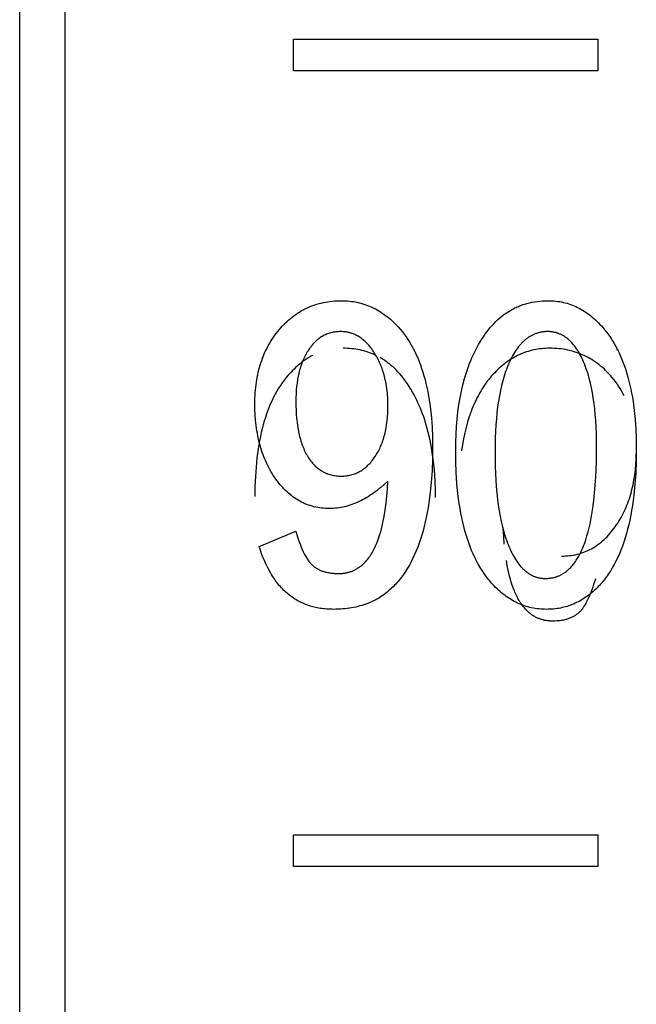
# Model space of a CAD drawing. Header units: millimetres. Extents: x -2637 to -1637, y 678 to 1678.
# Tile 144 of 256: x -2124.04 to -2119.99, y 1042.02 to 1048.49. Entities that reach past the tile are written whole.
import ezdxf

# ---------------------------------------------------------------- set-up
doc = ezdxf.new("R2010")
doc.units = ezdxf.units.MM
doc.layers.add('Make2D$B.SHOW mini', color=7, linetype='Continuous', true_color=0x000000)

msp = doc.modelspace()

# ---------------------------------------------------------------- linework, layer by layer
at = {"layer": 'Make2D$B.SHOW mini', "color": 18, "lineweight": -3, "true_color": 0x000000}
for points in [[(-2124.0431, 1024.9126), (-2124.0431, 1075.5182)], [(-2123.7431, 1015.5226), (-2123.7431, 1015.5231), (-2123.7431, 1075.421)], [(-2122.2431, 1048.3563), (-2120.2431, 1048.3563)], [(-2122.2431, 1048.1503), (-2122.2431, 1048.3563)], [(-2120.2431, 1048.3563), (-2120.2431, 1048.1503)], [(-2120.2431, 1048.1503), (-2122.2431, 1048.1503)], [(-2122.3368, 1046.4482), (-2122.3268, 1046.4599), (-2122.3165, 1046.4712), (-2122.3061, 1046.4821), (-2122.2954, 1046.4927), (-2122.2847, 1046.5029), (-2122.2737, 1046.5127), (-2122.2626, 1046.5222), (-2122.2512, 1046.5313), (-2122.2398, 1046.5401), (-2122.2281, 1046.5484), (-2122.2163, 1046.5564), (-2122.2043, 1046.5641), (-2122.1921, 1046.5713), (-2122.1797, 1046.5783), (-2122.1672, 1046.5848), (-2122.1545, 1046.5909), (-2122.1416, 1046.5967), (-2122.1286, 1046.6022), (-2122.1154, 1046.6072), (-2122.102, 1046.6119), (-2122.0885, 1046.6162), (-2122.0747, 1046.6201), (-2122.0608, 1046.6237), (-2122.0468, 1046.6269), (-2122.0326, 1046.6297), (-2122.0182, 1046.6322), (-2122.0036, 1046.6342), (-2121.9889, 1046.6359), (-2121.974, 1046.6372), (-2121.9589, 1046.6382), (-2121.9436, 1046.6387), (-2121.9282, 1046.6389)], [(-2121.9282, 1046.6389), (-2121.9148, 1046.6388), (-2121.9016, 1046.6383), (-2121.8884, 1046.6374), (-2121.8753, 1046.6362), (-2121.8624, 1046.6347), (-2121.8495, 1046.6329), (-2121.8368, 1046.6307), (-2121.8242, 1046.6282), (-2121.8117, 1046.6253), (-2121.7993, 1046.6222), (-2121.787, 1046.6186), (-2121.7748, 1046.6148), (-2121.7628, 1046.6106), (-2121.7509, 1046.6061), (-2121.739, 1046.6012), (-2121.7273, 1046.5961), (-2121.7157, 1046.5905), (-2121.7043, 1046.5847), (-2121.6929, 1046.5785), (-2121.6817, 1046.572), (-2121.6706, 1046.5652), (-2121.6595, 1046.558), (-2121.6487, 1046.5505), (-2121.6379, 1046.5426), (-2121.6272, 1046.5345), (-2121.6167, 1046.526), (-2121.6063, 1046.5172), (-2121.596, 1046.508), (-2121.5858, 1046.4985), (-2121.5757, 1046.4887), (-2121.5657, 1046.4786), (-2121.5559, 1046.4681)], [(-2121.0263, 1046.3505), (-2121.0161, 1046.3682), (-2121.0055, 1046.3853), (-2120.9947, 1046.4019), (-2120.9837, 1046.418), (-2120.9724, 1046.4334), (-2120.9608, 1046.4483), (-2120.949, 1046.4627), (-2120.937, 1046.4765), (-2120.9246, 1046.4897), (-2120.9121, 1046.5024), (-2120.8992, 1046.5145), (-2120.8861, 1046.5261), (-2120.8727, 1046.5371), (-2120.866, 1046.5423), (-2120.8591, 1046.5475), (-2120.8522, 1046.5525), (-2120.8452, 1046.5574), (-2120.8382, 1046.5621), (-2120.8311, 1046.5667), (-2120.8239, 1046.5711), (-2120.8167, 1046.5754), (-2120.8094, 1046.5796), (-2120.802, 1046.5836), (-2120.7946, 1046.5875), (-2120.7871, 1046.5912), (-2120.7795, 1046.5948), (-2120.7719, 1046.5983), (-2120.7642, 1046.6016), (-2120.7564, 1046.6047), (-2120.7486, 1046.6078), (-2120.7407, 1046.6107), (-2120.7327, 1046.6134), (-2120.7247, 1046.616), (-2120.7166, 1046.6185), (-2120.7084, 1046.6208), (-2120.7002, 1046.623), (-2120.6919, 1046.6251), (-2120.6835, 1046.627), (-2120.6751, 1046.6288), (-2120.658, 1046.6319), (-2120.6407, 1046.6344), (-2120.6231, 1046.6364), (-2120.6053, 1046.6378), (-2120.5871, 1046.6386), (-2120.5687, 1046.6389)], [(-2120.5687, 1046.6389), (-2120.5558, 1046.6388), (-2120.5431, 1046.6382), (-2120.5304, 1046.6374), (-2120.5178, 1046.6362), (-2120.5054, 1046.6346), (-2120.493, 1046.6327), (-2120.4808, 1046.6305), (-2120.4687, 1046.6279), (-2120.4566, 1046.625), (-2120.4447, 1046.6217), (-2120.4329, 1046.6181), (-2120.4212, 1046.6141), (-2120.4096, 1046.6098), (-2120.3981, 1046.6051), (-2120.3868, 1046.6001), (-2120.3755, 1046.5948), (-2120.3643, 1046.5891), (-2120.3533, 1046.583), (-2120.3423, 1046.5767), (-2120.3314, 1046.5699), (-2120.3207, 1046.5628), (-2120.31, 1046.5554), (-2120.2995, 1046.5477), (-2120.289, 1046.5395), (-2120.2787, 1046.5311), (-2120.2684, 1046.5223), (-2120.2583, 1046.5131), (-2120.2482, 1046.5036), (-2120.2383, 1046.4937), (-2120.2284, 1046.4835), (-2120.2186, 1046.473), (-2120.209, 1046.4621)], [(-2122.497, 1045.9626), (-2122.4963, 1045.999), (-2122.4956, 1046.0169), (-2122.4945, 1046.0345), (-2122.4931, 1046.052), (-2122.4914, 1046.0693), (-2122.4894, 1046.0864), (-2122.487, 1046.1033), (-2122.4844, 1046.12), (-2122.4814, 1046.1365), (-2122.4782, 1046.1528), (-2122.4746, 1046.1689), (-2122.4707, 1046.1848), (-2122.4665, 1046.2005), (-2122.462, 1046.216), (-2122.4571, 1046.2313), (-2122.452, 1046.2464), (-2122.4465, 1046.2613), (-2122.4408, 1046.2759), (-2122.4347, 1046.2904), (-2122.4283, 1046.3047), (-2122.4215, 1046.3188), (-2122.4145, 1046.3326), (-2122.4071, 1046.3463), (-2122.3995, 1046.3598), (-2122.3915, 1046.373), (-2122.3832, 1046.3861), (-2122.3745, 1046.3989), (-2122.3656, 1046.4116), (-2122.3563, 1046.424), (-2122.3467, 1046.4362), (-2122.3368, 1046.4482)], [(-2121.9337, 1046.4359), (-2121.942, 1046.4358), (-2121.9502, 1046.4354), (-2121.9583, 1046.4348), (-2121.9663, 1046.434), (-2121.9742, 1046.4329), (-2121.982, 1046.4315), (-2121.9896, 1046.4299), (-2121.9972, 1046.4281), (-2122.0046, 1046.426), (-2122.012, 1046.4236), (-2122.0192, 1046.421), (-2122.0263, 1046.4182), (-2122.0334, 1046.4151), (-2122.0403, 1046.4118), (-2122.0471, 1046.4082), (-2122.0538, 1046.4044), (-2122.0605, 1046.4004), (-2122.067, 1046.3961), (-2122.0734, 1046.3915), (-2122.0797, 1046.3867), (-2122.0859, 1046.3817), (-2122.092, 1046.3764), (-2122.098, 1046.3708), (-2122.1039, 1046.365), (-2122.1097, 1046.359), (-2122.1154, 1046.3527), (-2122.121, 1046.3462), (-2122.1265, 1046.3394), (-2122.1319, 1046.3324), (-2122.1373, 1046.3252), (-2122.1425, 1046.3177), (-2122.1476, 1046.3099)], [(-2121.7116, 1046.2973), (-2121.7172, 1046.3058), (-2121.7229, 1046.3141), (-2121.7287, 1046.3221), (-2121.7346, 1046.3298), (-2121.7405, 1046.3372), (-2121.7465, 1046.3444), (-2121.7527, 1046.3513), (-2121.7589, 1046.358), (-2121.7651, 1046.3643), (-2121.7715, 1046.3704), (-2121.7779, 1046.3762), (-2121.7845, 1046.3818), (-2121.7911, 1046.3871), (-2121.7978, 1046.3921), (-2121.8046, 1046.3968), (-2121.8115, 1046.4013), (-2121.8184, 1046.4055), (-2121.8255, 1046.4094), (-2121.829, 1046.4113), (-2121.8326, 1046.4131), (-2121.8362, 1046.4148), (-2121.8398, 1046.4164), (-2121.8435, 1046.418), (-2121.8471, 1046.4196), (-2121.8508, 1046.421), (-2121.8546, 1046.4224), (-2121.8583, 1046.4237), (-2121.8621, 1046.425), (-2121.8658, 1046.4262), (-2121.8696, 1046.4273), (-2121.8735, 1046.4283), (-2121.8773, 1046.4293), (-2121.8812, 1046.4302), (-2121.8851, 1046.4311), (-2121.889, 1046.4318), (-2121.8929, 1046.4325), (-2121.8969, 1046.4332), (-2121.9009, 1046.4338), (-2121.909, 1046.4347), (-2121.9171, 1046.4354), (-2121.9253, 1046.4358), (-2121.9337, 1046.4359)], [(-2121.5559, 1046.4681), (-2121.5419, 1046.4523), (-2121.5284, 1046.436), (-2121.5153, 1046.419), (-2121.5026, 1046.4015), (-2121.4904, 1046.3834), (-2121.4786, 1046.3647), (-2121.4673, 1046.3454), (-2121.4564, 1046.3256), (-2121.4459, 1046.3051), (-2121.4359, 1046.2841), (-2121.4264, 1046.2625), (-2121.4173, 1046.2404), (-2121.4086, 1046.2176), (-2121.4004, 1046.1943), (-2121.3926, 1046.1704), (-2121.3853, 1046.1459), (-2121.3784, 1046.1208), (-2121.3719, 1046.0952), (-2121.3659, 1046.0689), (-2121.3604, 1046.0421), (-2121.3553, 1046.0147), (-2121.3506, 1045.9868), (-2121.3464, 1045.9582), (-2121.3426, 1045.9291), (-2121.3364, 1045.8692), (-2121.3319, 1045.8069), (-2121.3293, 1045.7423), (-2121.3284, 1045.6754)], [(-2120.5714, 1046.4359), (-2120.5766, 1046.4359), (-2120.5817, 1046.4357), (-2120.5867, 1046.4355), (-2120.5917, 1046.4351), (-2120.5967, 1046.4347), (-2120.6016, 1046.4341), (-2120.6066, 1046.4334), (-2120.6114, 1046.4327), (-2120.6163, 1046.4318), (-2120.6211, 1046.4308), (-2120.6258, 1046.4297), (-2120.6306, 1046.4286), (-2120.6353, 1046.4273), (-2120.6399, 1046.4259), (-2120.6445, 1046.4244), (-2120.6491, 1046.4228), (-2120.6537, 1046.4211), (-2120.6582, 1046.4194), (-2120.6627, 1046.4175), (-2120.6671, 1046.4155), (-2120.6715, 1046.4134), (-2120.6759, 1046.4112), (-2120.6802, 1046.4089), (-2120.6845, 1046.4065), (-2120.6888, 1046.404), (-2120.693, 1046.4014), (-2120.6972, 1046.3987), (-2120.7014, 1046.3958), (-2120.7055, 1046.3929), (-2120.7096, 1046.3899), (-2120.7137, 1046.3868), (-2120.7177, 1046.3836), (-2120.7217, 1046.3803), (-2120.7256, 1046.3769), (-2120.7295, 1046.3733), (-2120.7334, 1046.3697), (-2120.7372, 1046.366), (-2120.741, 1046.3622), (-2120.7448, 1046.3583), (-2120.7485, 1046.3542), (-2120.7559, 1046.3459), (-2120.7631, 1046.3371), (-2120.7702, 1046.3279), (-2120.7771, 1046.3184), (-2120.7839, 1046.3084), (-2120.7905, 1046.298), (-2120.797, 1046.2872), (-2120.8034, 1046.2761), (-2120.8096, 1046.2645), (-2120.8157, 1046.2525), (-2120.8216, 1046.2401), (-2120.8274, 1046.2273)], [(-2120.3358, 1046.2371), (-2120.3412, 1046.2492), (-2120.3467, 1046.261), (-2120.3524, 1046.2724), (-2120.3582, 1046.2834), (-2120.3641, 1046.2941), (-2120.3701, 1046.3043), (-2120.3763, 1046.3142), (-2120.3825, 1046.3237), (-2120.389, 1046.3328), (-2120.3955, 1046.3415), (-2120.4022, 1046.3499), (-2120.4089, 1046.3579), (-2120.4159, 1046.3654), (-2120.4194, 1046.3691), (-2120.4229, 1046.3726), (-2120.4265, 1046.3761), (-2120.4301, 1046.3794), (-2120.4337, 1046.3827), (-2120.4374, 1046.3859), (-2120.4411, 1046.3889), (-2120.4448, 1046.3919), (-2120.4486, 1046.3948), (-2120.4524, 1046.3976), (-2120.4562, 1046.4003), (-2120.46, 1046.4028), (-2120.4639, 1046.4053), (-2120.4679, 1046.4077), (-2120.4718, 1046.41), (-2120.4758, 1046.4122), (-2120.4798, 1046.4143), (-2120.4838, 1046.4163), (-2120.4879, 1046.4182), (-2120.492, 1046.42), (-2120.4962, 1046.4218), (-2120.5004, 1046.4234), (-2120.5046, 1046.4249), (-2120.5088, 1046.4263), (-2120.5131, 1046.4276), (-2120.5174, 1046.4289), (-2120.5217, 1046.43), (-2120.5261, 1046.431), (-2120.5305, 1046.432), (-2120.5349, 1046.4328), (-2120.5393, 1046.4335), (-2120.5438, 1046.4342), (-2120.5484, 1046.4347), (-2120.5529, 1046.4351), (-2120.5575, 1046.4355), (-2120.5621, 1046.4357), (-2120.5668, 1046.4359), (-2120.5714, 1046.4359)], [(-2120.209, 1046.4621), (-2120.1955, 1046.446), (-2120.1824, 1046.4293), (-2120.1697, 1046.412), (-2120.1574, 1046.3942), (-2120.1456, 1046.3758), (-2120.1342, 1046.3568), (-2120.1233, 1046.3373), (-2120.1128, 1046.3172), (-2120.1027, 1046.2965), (-2120.093, 1046.2752), (-2120.0838, 1046.2534), (-2120.075, 1046.2311), (-2120.0666, 1046.2081), (-2120.0587, 1046.1846), (-2120.0512, 1046.1605), (-2120.0441, 1046.1359), (-2120.0374, 1046.1106), (-2120.0312, 1046.0848), (-2120.0254, 1046.0585), (-2120.0201, 1046.0316), (-2120.0151, 1046.0041), (-2120.0106, 1045.976), (-2120.0029, 1045.9182), (-2119.9969, 1045.8581), (-2119.9926, 1045.7958), (-2119.99, 1045.7311), (-2119.9892, 1045.6642)], [(-2122.1476, 1046.3099), (-2122.1526, 1046.302), (-2122.1574, 1046.2938), (-2122.1621, 1046.2855), (-2122.1666, 1046.2771), (-2122.1709, 1046.2685), (-2122.1751, 1046.2597), (-2122.1791, 1046.2508), (-2122.1829, 1046.2417), (-2122.1866, 1046.2324), (-2122.1901, 1046.223), (-2122.1935, 1046.2134), (-2122.1967, 1046.2037), (-2122.1997, 1046.1938), (-2122.2026, 1046.1838), (-2122.2053, 1046.1736), (-2122.2079, 1046.1632), (-2122.2125, 1046.142), (-2122.2165, 1046.1202), (-2122.2199, 1046.0978), (-2122.2226, 1046.0748), (-2122.2248, 1046.0511), (-2122.2263, 1046.0269), (-2122.2272, 1046.002), (-2122.2275, 1045.9766)], [(-2121.706, 1046.2819), (-2121.718, 1046.2873), (-2121.7301, 1046.2923), (-2121.7424, 1046.297), (-2121.7549, 1046.3013), (-2121.7675, 1046.3053), (-2121.7803, 1046.309), (-2121.7933, 1046.3123), (-2121.8064, 1046.3152), (-2121.8197, 1046.3179), (-2121.8332, 1046.3201), (-2121.8468, 1046.322), (-2121.8606, 1046.3236), (-2121.8746, 1046.3248), (-2121.8887, 1046.3257), (-2121.903, 1046.3262), (-2121.9174, 1046.3264)], [(-2121.6222, 1045.9486), (-2121.6226, 1045.9746), (-2121.6236, 1046), (-2121.6254, 1046.0249), (-2121.6278, 1046.0492), (-2121.6309, 1046.0729), (-2121.6348, 1046.0961), (-2121.6393, 1046.1187), (-2121.6419, 1046.1298), (-2121.6446, 1046.1408), (-2121.6474, 1046.1516), (-2121.6505, 1046.1623), (-2121.6537, 1046.1729), (-2121.6571, 1046.1833), (-2121.6607, 1046.1936), (-2121.6645, 1046.2037), (-2121.6684, 1046.2137), (-2121.6725, 1046.2235), (-2121.6768, 1046.2332), (-2121.6812, 1046.2428), (-2121.6858, 1046.2522), (-2121.6906, 1046.2615), (-2121.6956, 1046.2707), (-2121.7008, 1046.2797), (-2121.7061, 1046.2886), (-2121.7116, 1046.2973)], [(-2121.1767, 1045.6586), (-2121.1761, 1045.7111), (-2121.1744, 1045.7623), (-2121.1714, 1045.8123), (-2121.1673, 1045.8611), (-2121.162, 1045.9087), (-2121.1556, 1045.955), (-2121.1479, 1046.0001), (-2121.1391, 1046.044), (-2121.1291, 1046.0866), (-2121.118, 1046.128), (-2121.112, 1046.1483), (-2121.1057, 1046.1682), (-2121.099, 1046.1878), (-2121.0921, 1046.2072), (-2121.0849, 1046.2262), (-2121.0775, 1046.2449), (-2121.0697, 1046.2632), (-2121.0616, 1046.2813), (-2121.0532, 1046.2991), (-2121.0445, 1046.3165), (-2121.0356, 1046.3336), (-2121.0263, 1046.3505)], [(-2120.5579, 1046.3264), (-2120.5713, 1046.3262), (-2120.5846, 1046.3257), (-2120.5978, 1046.3249), (-2120.6108, 1046.3237), (-2120.6238, 1046.3222), (-2120.6366, 1046.3203), (-2120.6494, 1046.3181), (-2120.662, 1046.3156), (-2120.6745, 1046.3128), (-2120.6869, 1046.3096), (-2120.6991, 1046.3061), (-2120.7113, 1046.3022), (-2120.7234, 1046.298), (-2120.7353, 1046.2935), (-2120.7471, 1046.2887), (-2120.7588, 1046.2835), (-2120.7704, 1046.278), (-2120.7819, 1046.2721), (-2120.7932, 1046.2659), (-2120.8045, 1046.2594), (-2120.8156, 1046.2526), (-2120.8266, 1046.2454), (-2120.8375, 1046.2379), (-2120.8483, 1046.2301), (-2120.8589, 1046.2219), (-2120.8695, 1046.2134), (-2120.8799, 1046.2046), (-2120.8902, 1046.1954), (-2120.9004, 1046.1859), (-2120.9104, 1046.1761), (-2120.9204, 1046.166), (-2120.9302, 1046.1555)], [(-2120.1493, 1046.1356), (-2120.1594, 1046.1473), (-2120.1696, 1046.1586), (-2120.1801, 1046.1695), (-2120.1907, 1046.1801), (-2120.2015, 1046.1903), (-2120.2124, 1046.2001), (-2120.2236, 1046.2096), (-2120.2349, 1046.2187), (-2120.2464, 1046.2275), (-2120.258, 1046.2358), (-2120.2699, 1046.2439), (-2120.2819, 1046.2515), (-2120.2941, 1046.2588), (-2120.3064, 1046.2657), (-2120.3189, 1046.2722), (-2120.3316, 1046.2784), (-2120.3445, 1046.2842), (-2120.3575, 1046.2896), (-2120.3708, 1046.2946), (-2120.3841, 1046.2993), (-2120.3977, 1046.3036), (-2120.4114, 1046.3076), (-2120.4253, 1046.3111), (-2120.4394, 1046.3143), (-2120.4536, 1046.3172), (-2120.468, 1046.3196), (-2120.4826, 1046.3217), (-2120.4973, 1046.3234), (-2120.5122, 1046.3247), (-2120.5273, 1046.3256), (-2120.5425, 1046.3262), (-2120.5579, 1046.3264)], [(-2120.113, 1046.3123), (-2120.1161, 1046.3184)], [(-2122.1161, 1046.2795), (-2122.1269, 1046.2738), (-2122.1376, 1046.2678), (-2122.1482, 1046.2614), (-2122.1587, 1046.2548), (-2122.1691, 1046.2478), (-2122.1794, 1046.2405), (-2122.1896, 1046.2329), (-2122.1997, 1046.2249), (-2122.2097, 1046.2166), (-2122.2196, 1046.208), (-2122.2294, 1046.1991), (-2122.2392, 1046.1898), (-2122.2488, 1046.1802), (-2122.2583, 1046.1703), (-2122.2678, 1046.1601), (-2122.2771, 1046.1495)], [(-2121.4598, 1046.0378), (-2121.4709, 1046.0569), (-2121.4823, 1046.0753), (-2121.4939, 1046.093), (-2121.5059, 1046.1101), (-2121.5181, 1046.1266), (-2121.5307, 1046.1424), (-2121.5435, 1046.1575), (-2121.5567, 1046.1721), (-2121.5701, 1046.1859), (-2121.577, 1046.1926), (-2121.5839, 1046.1991), (-2121.5909, 1046.2055), (-2121.5979, 1046.2117), (-2121.6051, 1046.2177), (-2121.6123, 1046.2236), (-2121.6196, 1046.2293), (-2121.627, 1046.2348), (-2121.6344, 1046.2402), (-2121.6419, 1046.2454), (-2121.6495, 1046.2505), (-2121.6572, 1046.2554), (-2121.6649, 1046.2601), (-2121.6727, 1046.2647)], [(-2120.8274, 1046.2273), (-2120.833, 1046.2141), (-2120.8384, 1046.2007), (-2120.8437, 1046.1869), (-2120.8488, 1046.1727), (-2120.8537, 1046.1583), (-2120.8584, 1046.1435), (-2120.8672, 1046.113), (-2120.8754, 1046.0813), (-2120.8828, 1046.0482), (-2120.8896, 1046.0138), (-2120.8956, 1045.9782), (-2120.9009, 1045.9412), (-2120.9054, 1045.903), (-2120.9093, 1045.8634), (-2120.9125, 1045.8225), (-2120.9149, 1045.7804), (-2120.9167, 1045.7369), (-2120.9181, 1045.646)], [(-2120.2505, 1045.6824), (-2120.2519, 1045.7693), (-2120.2535, 1045.8108), (-2120.2559, 1045.8511), (-2120.2589, 1045.8901), (-2120.2625, 1045.9279), (-2120.2668, 1045.9644), (-2120.2718, 1045.9997), (-2120.2775, 1046.0337), (-2120.2838, 1046.0665), (-2120.2908, 1046.0981), (-2120.2985, 1046.1284), (-2120.3068, 1046.1574), (-2120.3158, 1046.1852), (-2120.3206, 1046.1987), (-2120.3255, 1046.2118), (-2120.3306, 1046.2246), (-2120.3358, 1046.2371)], [(-2122.2771, 1046.1495), (-2122.2907, 1046.1334), (-2122.3038, 1046.1167), (-2122.3165, 1046.0994), (-2122.3287, 1046.0816), (-2122.3405, 1046.0632), (-2122.3519, 1046.0442), (-2122.3629, 1046.0246), (-2122.3734, 1046.0045), (-2122.3835, 1045.9838), (-2122.3931, 1045.9626), (-2122.4024, 1045.9408), (-2122.4112, 1045.9184), (-2122.4195, 1045.8954), (-2122.4275, 1045.8719), (-2122.435, 1045.8478), (-2122.4421, 1045.8232), (-2122.4487, 1045.7979), (-2122.4549, 1045.7722), (-2122.4607, 1045.7458), (-2122.4661, 1045.7189), (-2122.471, 1045.6914), (-2122.4755, 1045.6633), (-2122.4832, 1045.6055), (-2122.4892, 1045.5454), (-2122.4935, 1045.483), (-2122.4961, 1045.4184), (-2122.497, 1045.3515)], [(-2120.9302, 1046.1555), (-2120.9402, 1046.1443), (-2120.95, 1046.1329), (-2120.9595, 1046.1211), (-2120.9688, 1046.1091), (-2120.9779, 1046.0968), (-2120.9868, 1046.0842), (-2120.9955, 1046.0712), (-2121.0039, 1046.058), (-2121.0121, 1046.0445), (-2121.0201, 1046.0307), (-2121.0278, 1046.0166), (-2121.0353, 1046.0023), (-2121.0426, 1045.9876), (-2121.0497, 1045.9726), (-2121.0565, 1045.9574), (-2121.0632, 1045.9418), (-2121.0696, 1045.926), (-2121.0758, 1045.9098), (-2121.0817, 1045.8934), (-2121.0874, 1045.8767), (-2121.0982, 1045.8423), (-2121.1081, 1045.8068), (-2121.1171, 1045.7702), (-2121.1252, 1045.7323), (-2121.1324, 1045.6933), (-2121.1387, 1045.6532)], [(-2120.0686, 1046.014), (-2120.0771, 1046.0302), (-2120.0861, 1046.0461), (-2120.0955, 1046.0617), (-2120.1054, 1046.0771), (-2120.1157, 1046.0922), (-2120.1265, 1046.1069), (-2120.1377, 1046.1214), (-2120.1493, 1046.1356)], [(-2121.3094, 1045.3459), (-2121.31, 1045.3984), (-2121.3118, 1045.4496), (-2121.3147, 1045.4996), (-2121.3188, 1045.5484), (-2121.3241, 1045.596), (-2121.3306, 1045.6423), (-2121.3382, 1045.6874), (-2121.347, 1045.7313), (-2121.357, 1045.7739), (-2121.3682, 1045.8154), (-2121.3742, 1045.8356), (-2121.3805, 1045.8555), (-2121.3871, 1045.8752), (-2121.394, 1045.8945), (-2121.4012, 1045.9135), (-2121.4087, 1045.9322), (-2121.4165, 1045.9506), (-2121.4246, 1045.9687), (-2121.4329, 1045.9864), (-2121.4416, 1046.0039), (-2121.4506, 1046.021), (-2121.4598, 1046.0378)], [(-2122.3588, 1045.4667), (-2122.3673, 1045.4789), (-2122.3756, 1045.4913), (-2122.3835, 1045.5039), (-2122.3912, 1045.5168), (-2122.3986, 1045.5298), (-2122.4058, 1045.5431), (-2122.4127, 1045.5565), (-2122.4193, 1045.5702), (-2122.4256, 1045.5841), (-2122.4317, 1045.5982), (-2122.4375, 1045.6125), (-2122.443, 1045.6271), (-2122.4483, 1045.6418), (-2122.4533, 1045.6568), (-2122.458, 1045.672), (-2122.4624, 1045.6874), (-2122.4666, 1045.703), (-2122.4705, 1045.7188), (-2122.4742, 1045.7348), (-2122.4775, 1045.751), (-2122.4806, 1045.7675), (-2122.4835, 1045.7842), (-2122.4883, 1045.8181), (-2122.4921, 1045.853), (-2122.4948, 1045.8887), (-2122.4964, 1045.9252), (-2122.497, 1045.9626)], [(-2122.2275, 1045.9766), (-2122.2272, 1045.9479), (-2122.2263, 1045.9199), (-2122.2248, 1045.8928), (-2122.2227, 1045.8666), (-2122.2199, 1045.8411), (-2122.2166, 1045.8164), (-2122.2126, 1045.7926), (-2122.2081, 1045.7696), (-2122.2029, 1045.7474), (-2122.2001, 1045.7366), (-2122.1971, 1045.7261), (-2122.194, 1045.7157), (-2122.1907, 1045.7055), (-2122.1872, 1045.6955), (-2122.1836, 1045.6858), (-2122.1799, 1045.6762), (-2122.176, 1045.6669), (-2122.1719, 1045.6577), (-2122.1677, 1045.6488), (-2122.1633, 1045.64), (-2122.1588, 1045.6315), (-2122.1541, 1045.6231), (-2122.1493, 1045.615)], [(-2121.7072, 1045.6136), (-2121.702, 1045.6216), (-2121.6969, 1045.6297), (-2121.692, 1045.638), (-2121.6873, 1045.6465), (-2121.6828, 1045.6551), (-2121.6784, 1045.6639), (-2121.6741, 1045.6729), (-2121.6701, 1045.682), (-2121.6662, 1045.6913), (-2121.6624, 1045.7007), (-2121.6589, 1045.7103), (-2121.6555, 1045.7201), (-2121.6522, 1045.73), (-2121.6492, 1045.74), (-2121.6462, 1045.7503), (-2121.6435, 1045.7607), (-2121.6409, 1045.7712), (-2121.6385, 1045.782), (-2121.6342, 1045.8039), (-2121.6305, 1045.8264), (-2121.6275, 1045.8496), (-2121.6252, 1045.8734), (-2121.6236, 1045.8978), (-2121.6226, 1045.9229), (-2121.6222, 1045.9486)], [(-2121.3284, 1045.6754), (-2121.3294, 1045.5966), (-2121.3323, 1045.5206), (-2121.3372, 1045.4476), (-2121.3441, 1045.3776), (-2121.3529, 1045.3106), (-2121.3581, 1045.2782), (-2121.3637, 1045.2465), (-2121.3698, 1045.2155), (-2121.3764, 1045.1853), (-2121.3835, 1045.1559), (-2121.3911, 1045.1272), (-2121.3992, 1045.0992), (-2121.4078, 1045.072), (-2121.4168, 1045.0455), (-2121.4264, 1045.0198), (-2121.4364, 1044.9948), (-2121.4469, 1044.9705), (-2121.4579, 1044.947), (-2121.4693, 1044.9242), (-2121.4813, 1044.9022), (-2121.4937, 1044.8809), (-2121.5067, 1044.8604), (-2121.5201, 1044.8406), (-2121.527, 1044.831), (-2121.534, 1044.8215), (-2121.5411, 1044.8123), (-2121.5483, 1044.8032), (-2121.5557, 1044.7944), (-2121.5632, 1044.7857), (-2121.5708, 1044.7772), (-2121.5786, 1044.7689)], [(-2120.9331, 1044.7747), (-2120.9407, 1044.7831), (-2120.9481, 1044.7916), (-2120.9554, 1044.8003), (-2120.9626, 1044.8092), (-2120.9766, 1044.8275), (-2120.9902, 1044.8464), (-2121.0033, 1044.8661), (-2121.0159, 1044.8864), (-2121.028, 1044.9075), (-2121.0397, 1044.9292), (-2121.0509, 1044.9516), (-2121.0616, 1044.9747), (-2121.0718, 1044.9985), (-2121.0815, 1045.023), (-2121.0908, 1045.0482), (-2121.0996, 1045.0741), (-2121.108, 1045.1006), (-2121.1158, 1045.1279), (-2121.1232, 1045.1559), (-2121.1301, 1045.1845), (-2121.1365, 1045.2139), (-2121.1425, 1045.2439), (-2121.1479, 1045.2746), (-2121.1529, 1045.3061), (-2121.1615, 1045.371), (-2121.1682, 1045.4387), (-2121.1729, 1045.5093), (-2121.1758, 1045.5825), (-2121.1767, 1045.6586)], [(-2120.9181, 1045.646), (-2120.9168, 1045.5505), (-2120.9127, 1045.4603), (-2120.9097, 1045.4173), (-2120.906, 1045.3756), (-2120.9016, 1045.3352), (-2120.8965, 1045.2962), (-2120.8907, 1045.2585), (-2120.8842, 1045.2222), (-2120.877, 1045.1872), (-2120.8691, 1045.1535), (-2120.8605, 1045.1212), (-2120.8512, 1045.0902), (-2120.8463, 1045.0753), (-2120.8412, 1045.0606), (-2120.8359, 1045.0463), (-2120.8304, 1045.0324)], [(-2120.5863, 1044.814), (-2120.5814, 1044.8141), (-2120.5765, 1044.8142), (-2120.5716, 1044.8145), (-2120.5668, 1044.8148), (-2120.562, 1044.8152), (-2120.5573, 1044.8157), (-2120.5527, 1044.8163), (-2120.5481, 1044.817), (-2120.5435, 1044.8178), (-2120.539, 1044.8187), (-2120.5345, 1044.8197), (-2120.5301, 1044.8207), (-2120.5258, 1044.8218), (-2120.5214, 1044.8231), (-2120.5172, 1044.8244), (-2120.513, 1044.8257), (-2120.5088, 1044.8272), (-2120.5047, 1044.8287), (-2120.5006, 1044.8303), (-2120.4966, 1044.832), (-2120.4926, 1044.8338), (-2120.4887, 1044.8357), (-2120.4848, 1044.8376), (-2120.481, 1044.8396), (-2120.4772, 1044.8416), (-2120.4735, 1044.8438), (-2120.4698, 1044.846), (-2120.4662, 1044.8483), (-2120.4626, 1044.8506), (-2120.4591, 1044.853), (-2120.4556, 1044.8555), (-2120.4522, 1044.8581), (-2120.4488, 1044.8607), (-2120.4455, 1044.8633), (-2120.4422, 1044.8661), (-2120.4389, 1044.8688), (-2120.4326, 1044.8746), (-2120.4265, 1044.8805), (-2120.4205, 1044.8866), (-2120.4148, 1044.8929), (-2120.4092, 1044.8993), (-2120.4038, 1044.9059), (-2120.3986, 1044.9125), (-2120.3936, 1044.9193), (-2120.3887, 1044.9261), (-2120.3841, 1044.933), (-2120.3796, 1044.9399), (-2120.3753, 1044.9468), (-2120.3672, 1044.9605), (-2120.3597, 1044.9742), (-2120.3529, 1044.9877), (-2120.3467, 1045.001), (-2120.3409, 1045.0143), (-2120.3356, 1045.0275), (-2120.3307, 1045.0407), (-2120.3261, 1045.0538), (-2120.3217, 1045.067), (-2120.3136, 1045.0934), (-2120.3062, 1045.1198), (-2120.2995, 1045.1462), (-2120.2935, 1045.1725), (-2120.2881, 1045.1984), (-2120.2833, 1045.2242), (-2120.2752, 1045.2754), (-2120.2686, 1045.3263), (-2120.2633, 1045.3771), (-2120.259, 1045.4278), (-2120.2558, 1045.4785), (-2120.2518, 1045.5801), (-2120.2505, 1045.6824)], [(-2119.9892, 1045.6642), (-2119.9902, 1045.5839), (-2119.9932, 1045.5066), (-2119.9983, 1045.4324), (-2120.0054, 1045.3614), (-2120.0097, 1045.3271), (-2120.0145, 1045.2935), (-2120.0198, 1045.2607), (-2120.0257, 1045.2287), (-2120.032, 1045.1975), (-2120.0388, 1045.167), (-2120.0461, 1045.1373), (-2120.054, 1045.1085), (-2120.0623, 1045.0803), (-2120.0711, 1045.053), (-2120.0805, 1045.0264), (-2120.0903, 1045.0007), (-2120.1007, 1044.9757), (-2120.1115, 1044.9515), (-2120.1229, 1044.928), (-2120.1347, 1044.9053), (-2120.1471, 1044.8835), (-2120.1599, 1044.8624), (-2120.1733, 1044.842), (-2120.1801, 1044.8322), (-2120.1871, 1044.8225), (-2120.1942, 1044.813), (-2120.2014, 1044.8037), (-2120.2088, 1044.7946), (-2120.2163, 1044.7857), (-2120.2239, 1044.777), (-2120.2316, 1044.7685), (-2120.2395, 1044.7602), (-2120.2475, 1044.7521)], [(-2122.1493, 1045.615), (-2122.1442, 1045.607), (-2122.1391, 1045.5993), (-2122.1338, 1045.5918), (-2122.1284, 1045.5846), (-2122.1229, 1045.5777), (-2122.1173, 1045.571), (-2122.1115, 1045.5645), (-2122.1057, 1045.5583), (-2122.0997, 1045.5524), (-2122.0936, 1045.5468), (-2122.0873, 1045.5414), (-2122.081, 1045.5362), (-2122.0745, 1045.5313), (-2122.0679, 1045.5267), (-2122.0612, 1045.5223), (-2122.0578, 1045.5202), (-2122.0544, 1045.5182), (-2122.0509, 1045.5162), (-2122.0474, 1045.5143), (-2122.0439, 1045.5125), (-2122.0404, 1045.5107), (-2122.0368, 1045.509), (-2122.0332, 1045.5073), (-2122.0295, 1045.5057), (-2122.0258, 1045.5042), (-2122.0221, 1045.5027), (-2122.0184, 1045.5013), (-2122.0108, 1045.4987), (-2122.0031, 1045.4964), (-2121.9953, 1045.4943), (-2121.9874, 1045.4924), (-2121.9793, 1045.4908), (-2121.9711, 1045.4894), (-2121.9628, 1045.4883), (-2121.9543, 1045.4874), (-2121.9458, 1045.4868), (-2121.9371, 1045.4865), (-2121.9282, 1045.4863)], [(-2121.9282, 1045.4863), (-2121.9199, 1045.4865), (-2121.9117, 1045.4868), (-2121.9035, 1045.4874), (-2121.8954, 1045.4883), (-2121.8875, 1045.4894), (-2121.8796, 1045.4908), (-2121.8718, 1045.4924), (-2121.864, 1045.4942), (-2121.8564, 1045.4963), (-2121.8489, 1045.4987), (-2121.8415, 1045.5013), (-2121.8341, 1045.5041), (-2121.8269, 1045.5072), (-2121.8197, 1045.5106), (-2121.8126, 1045.5142), (-2121.8057, 1045.518), (-2121.7988, 1045.5221), (-2121.792, 1045.5264), (-2121.7853, 1045.531), (-2121.7787, 1045.5359), (-2121.7722, 1045.541), (-2121.7658, 1045.5463), (-2121.7595, 1045.5519), (-2121.7533, 1045.5577), (-2121.7472, 1045.5638), (-2121.7412, 1045.5702), (-2121.7353, 1045.5768), (-2121.7295, 1045.5836), (-2121.7237, 1045.5908), (-2121.7181, 1045.5981), (-2121.7126, 1045.6057), (-2121.7072, 1045.6136)], [(-2120.1273, 1045.154), (-2120.119, 1045.1658), (-2120.1111, 1045.1779), (-2120.1033, 1045.1901), (-2120.0958, 1045.2025), (-2120.0886, 1045.2151), (-2120.0816, 1045.228), (-2120.0749, 1045.241), (-2120.0684, 1045.2542), (-2120.0622, 1045.2677), (-2120.0562, 1045.2813), (-2120.0505, 1045.2951), (-2120.0451, 1045.3092), (-2120.0399, 1045.3234), (-2120.0349, 1045.3378), (-2120.0302, 1045.3525), (-2120.0258, 1045.3673), (-2120.0216, 1045.3823), (-2120.0177, 1045.3976), (-2120.014, 1045.413), (-2120.0106, 1045.4286), (-2120.0074, 1045.4445), (-2120.0045, 1045.4605), (-2119.9994, 1045.4932), (-2119.9954, 1045.5267), (-2119.9923, 1045.561), (-2119.9903, 1045.5961), (-2119.9893, 1045.632)], [(-2122.0054, 1045.2734), (-2122.0188, 1045.2736), (-2122.032, 1045.2742), (-2122.0451, 1045.2751), (-2122.058, 1045.2764), (-2122.0708, 1045.2781), (-2122.0835, 1045.2802), (-2122.0959, 1045.2827), (-2122.1083, 1045.2855), (-2122.1204, 1045.2887), (-2122.1325, 1045.2923), (-2122.1443, 1045.2963), (-2122.156, 1045.3006), (-2122.1676, 1045.3053), (-2122.179, 1045.3104), (-2122.1903, 1045.3159), (-2122.2014, 1045.3217), (-2122.2124, 1045.328), (-2122.2232, 1045.3346), (-2122.2339, 1045.3416), (-2122.2444, 1045.3489), (-2122.2548, 1045.3567), (-2122.265, 1045.3648), (-2122.2751, 1045.3733), (-2122.285, 1045.3822), (-2122.2947, 1045.3914), (-2122.3043, 1045.401), (-2122.3138, 1045.411), (-2122.3231, 1045.4214), (-2122.3323, 1045.4322), (-2122.3413, 1045.4433), (-2122.3501, 1045.4548), (-2122.3588, 1045.4667)], [(-2121.6222, 1045.4541), (-2121.6458, 1045.4322), (-2121.6695, 1045.4118), (-2121.6814, 1045.4021), (-2121.6932, 1045.3927), (-2121.7051, 1045.3837), (-2121.7169, 1045.3751), (-2121.7288, 1045.3668), (-2121.7407, 1045.3588), (-2121.7526, 1045.3512), (-2121.7645, 1045.344), (-2121.7765, 1045.3371), (-2121.7884, 1045.3306), (-2121.8003, 1045.3244), (-2121.8123, 1045.3186), (-2121.8243, 1045.3131), (-2121.8363, 1045.308), (-2121.8482, 1045.3032), (-2121.8603, 1045.2988), (-2121.8723, 1045.2948), (-2121.8843, 1045.2911), (-2121.8964, 1045.2877), (-2121.9084, 1045.2847), (-2121.9205, 1045.2821), (-2121.9326, 1045.2798), (-2121.9447, 1045.2778), (-2121.9568, 1045.2762), (-2121.9689, 1045.275), (-2121.9811, 1045.2741), (-2121.9932, 1045.2736), (-2122.0054, 1045.2734)], [(-2121.9472, 1044.8462), (-2121.9419, 1044.8463), (-2121.9367, 1044.8464), (-2121.9315, 1044.8466), (-2121.9264, 1044.847), (-2121.9213, 1044.8474), (-2121.9162, 1044.8479), (-2121.9111, 1044.8485), (-2121.9061, 1044.8492), (-2121.9012, 1044.8501), (-2121.8962, 1044.851), (-2121.8913, 1044.852), (-2121.8864, 1044.8532), (-2121.8816, 1044.8544), (-2121.8768, 1044.8558), (-2121.872, 1044.8573), (-2121.8672, 1044.8588), (-2121.8624, 1044.8605), (-2121.8577, 1044.8624), (-2121.853, 1044.8643), (-2121.8484, 1044.8663), (-2121.8438, 1044.8685), (-2121.8392, 1044.8707), (-2121.8347, 1044.8731), (-2121.8302, 1044.8755), (-2121.8257, 1044.878), (-2121.8214, 1044.8807), (-2121.817, 1044.8834), (-2121.8128, 1044.8862), (-2121.8086, 1044.8891), (-2121.8045, 1044.8921), (-2121.8004, 1044.8951), (-2121.7965, 1044.8982), (-2121.7926, 1044.9014), (-2121.7887, 1044.9047), (-2121.785, 1044.9081), (-2121.7813, 1044.9115), (-2121.7778, 1044.915), (-2121.7742, 1044.9185), (-2121.7708, 1044.9221), (-2121.7674, 1044.9258), (-2121.7608, 1044.9333), (-2121.7545, 1044.941), (-2121.7484, 1044.949), (-2121.7426, 1044.9572), (-2121.7369, 1044.9655), (-2121.7315, 1044.974), (-2121.7263, 1044.9826), (-2121.7212, 1044.9914), (-2121.7164, 1045.0003), (-2121.7118, 1045.0093), (-2121.7074, 1045.0183), (-2121.7031, 1045.0274), (-2121.6991, 1045.0366), (-2121.6952, 1045.0458), (-2121.688, 1045.0643), (-2121.6813, 1045.083), (-2121.6752, 1045.102), (-2121.6695, 1045.1212), (-2121.6642, 1045.1407), (-2121.6593, 1045.1605), (-2121.6547, 1045.1806), (-2121.6505, 1045.201), (-2121.6466, 1045.2217), (-2121.6397, 1045.2643), (-2121.6339, 1045.3085), (-2121.629, 1045.3548), (-2121.6251, 1045.4033), (-2121.6222, 1045.4541)], [(-2122.4685, 1045.0241), (-2122.2275, 1045.1249)], [(-2122.2275, 1045.1249), (-2122.2161, 1045.0865), (-2122.2102, 1045.0685), (-2122.2041, 1045.0512), (-2122.198, 1045.0347), (-2122.1917, 1045.0189), (-2122.1853, 1045.0039), (-2122.1788, 1044.9897), (-2122.1721, 1044.9763), (-2122.1654, 1044.9637), (-2122.1619, 1044.9577), (-2122.1585, 1044.9519), (-2122.155, 1044.9463), (-2122.1515, 1044.9408), (-2122.1479, 1044.9356), (-2122.1443, 1044.9306), (-2122.1407, 1044.9258), (-2122.1371, 1044.9212), (-2122.1334, 1044.9167), (-2122.1297, 1044.9125), (-2122.126, 1044.9085), (-2122.1222, 1044.9047)], [(-2120.8569, 1045.0394), (-2120.861, 1045.0906), (-2120.8639, 1045.1414)], [(-2120.4807, 1044.9607), (-2120.4673, 1044.9609), (-2120.4541, 1044.9615), (-2120.441, 1044.9624), (-2120.4281, 1044.9638), (-2120.4153, 1044.9655), (-2120.4027, 1044.9675), (-2120.3902, 1044.97), (-2120.3779, 1044.9728), (-2120.3657, 1044.976), (-2120.3537, 1044.9796), (-2120.3418, 1044.9836), (-2120.3301, 1044.9879), (-2120.3185, 1044.9926), (-2120.3071, 1044.9977), (-2120.2958, 1045.0032), (-2120.2847, 1045.0091), (-2120.2737, 1045.0153), (-2120.2629, 1045.0219), (-2120.2523, 1045.0289), (-2120.2417, 1045.0362), (-2120.2314, 1045.044), (-2120.2212, 1045.0521), (-2120.2111, 1045.0606), (-2120.2012, 1045.0695), (-2120.1914, 1045.0787), (-2120.1818, 1045.0883), (-2120.1723, 1045.0983), (-2120.163, 1045.1087), (-2120.1539, 1045.1195), (-2120.1449, 1045.1306), (-2120.136, 1045.1421), (-2120.1273, 1045.154)], [(-2121.9811, 1044.611), (-2121.992, 1044.6111), (-2122.0029, 1044.6114), (-2122.0136, 1044.6118), (-2122.0243, 1044.6125), (-2122.0349, 1044.6134), (-2122.0453, 1044.6145), (-2122.0557, 1044.6157), (-2122.066, 1044.6172), (-2122.0762, 1044.6189), (-2122.0863, 1044.6208), (-2122.0963, 1044.6229), (-2122.1062, 1044.6252), (-2122.1161, 1044.6277), (-2122.1258, 1044.6304), (-2122.1355, 1044.6334), (-2122.1451, 1044.6366), (-2122.1546, 1044.64), (-2122.164, 1044.6436), (-2122.1733, 1044.6474), (-2122.1826, 1044.6515), (-2122.1917, 1044.6557), (-2122.2007, 1044.6602), (-2122.2097, 1044.6649), (-2122.2185, 1044.6699), (-2122.2272, 1044.675), (-2122.2358, 1044.6803), (-2122.2443, 1044.6859), (-2122.2527, 1044.6917), (-2122.2609, 1044.6977), (-2122.2691, 1044.7039), (-2122.2771, 1044.7103), (-2122.2849, 1044.7169), (-2122.2926, 1044.7237), (-2122.3002, 1044.7307), (-2122.3077, 1044.7379), (-2122.315, 1044.7453), (-2122.3222, 1044.7529), (-2122.3293, 1044.7607), (-2122.3362, 1044.7687), (-2122.343, 1044.7769), (-2122.3496, 1044.7852), (-2122.3562, 1044.7938), (-2122.3626, 1044.8025), (-2122.3688, 1044.8114), (-2122.375, 1044.8205), (-2122.381, 1044.8297), (-2122.3869, 1044.8391), (-2122.3926, 1044.8487), (-2122.4038, 1044.8683), (-2122.4144, 1044.8886), (-2122.4245, 1044.9095), (-2122.4342, 1044.9311), (-2122.4435, 1044.9534), (-2122.4523, 1044.9763), (-2122.4606, 1044.9999), (-2122.4685, 1045.0241)], [(-2120.8304, 1045.0324), (-2120.8249, 1045.0189), (-2120.8192, 1045.0059), (-2120.8133, 1044.9933), (-2120.8074, 1044.9812), (-2120.8013, 1044.9695), (-2120.7951, 1044.9582), (-2120.7887, 1044.9473), (-2120.7822, 1044.9369), (-2120.7756, 1044.9268), (-2120.7689, 1044.9172), (-2120.762, 1044.9081), (-2120.7549, 1044.8993), (-2120.7478, 1044.891), (-2120.7442, 1044.887), (-2120.7405, 1044.8831), (-2120.7368, 1044.8793), (-2120.7331, 1044.8757), (-2120.7293, 1044.8721), (-2120.7255, 1044.8686), (-2120.7217, 1044.8653), (-2120.7178, 1044.862), (-2120.7139, 1044.8589), (-2120.71, 1044.8558), (-2120.706, 1044.8529), (-2120.702, 1044.8501), (-2120.698, 1044.8474), (-2120.6939, 1044.8447), (-2120.6898, 1044.8422), (-2120.6857, 1044.8398), (-2120.6815, 1044.8375), (-2120.6774, 1044.8354), (-2120.6731, 1044.8333), (-2120.6689, 1044.8313), (-2120.6646, 1044.8294), (-2120.6602, 1044.8277), (-2120.6559, 1044.826), (-2120.6515, 1044.8245), (-2120.647, 1044.823), (-2120.6426, 1044.8217), (-2120.6381, 1044.8205), (-2120.6335, 1044.8194), (-2120.629, 1044.8183), (-2120.6244, 1044.8174), (-2120.6197, 1044.8166), (-2120.6151, 1044.8159), (-2120.6104, 1044.8154), (-2120.6056, 1044.8149), (-2120.6008, 1044.8145), (-2120.596, 1044.8142), (-2120.5912, 1044.8141), (-2120.5863, 1044.814)], [(-2120.5389, 1044.5336), (-2120.5442, 1044.5337), (-2120.5494, 1044.5338), (-2120.5546, 1044.534), (-2120.5598, 1044.5344), (-2120.5649, 1044.5348), (-2120.57, 1044.5353), (-2120.575, 1044.5359), (-2120.58, 1044.5366), (-2120.585, 1044.5375), (-2120.5899, 1044.5384), (-2120.5948, 1044.5394), (-2120.5997, 1044.5406), (-2120.6046, 1044.5418), (-2120.6094, 1044.5432), (-2120.6142, 1044.5447), (-2120.6189, 1044.5462), (-2120.6237, 1044.5479), (-2120.6284, 1044.5498), (-2120.6331, 1044.5517), (-2120.6378, 1044.5537), (-2120.6424, 1044.5559), (-2120.647, 1044.5581), (-2120.6515, 1044.5605), (-2120.656, 1044.5629), (-2120.6604, 1044.5654), (-2120.6648, 1044.5681), (-2120.6691, 1044.5708), (-2120.6734, 1044.5736), (-2120.6775, 1044.5765), (-2120.6817, 1044.5794), (-2120.6857, 1044.5825), (-2120.6897, 1044.5856), (-2120.6936, 1044.5888), (-2120.6974, 1044.5921), (-2120.7011, 1044.5954), (-2120.7048, 1044.5989), (-2120.7084, 1044.6023), (-2120.7119, 1044.6059), (-2120.7154, 1044.6095), (-2120.7188, 1044.6132), (-2120.7253, 1044.6207), (-2120.7316, 1044.6284), (-2120.7377, 1044.6364), (-2120.7436, 1044.6445), (-2120.7492, 1044.6529), (-2120.7546, 1044.6614), (-2120.7599, 1044.67), (-2120.7649, 1044.6788), (-2120.7697, 1044.6877), (-2120.7743, 1044.6966), (-2120.7788, 1044.7057), (-2120.783, 1044.7148), (-2120.7871, 1044.7239), (-2120.7909, 1044.7331), (-2120.7982, 1044.7516), (-2120.8048, 1044.7703), (-2120.811, 1044.7893), (-2120.8167, 1044.8085), (-2120.822, 1044.828), (-2120.8269, 1044.8478), (-2120.8314, 1044.8679), (-2120.8379, 1044.8999), (-2120.8435, 1044.9326)], [(-2122.1222, 1044.9047), (-2122.1184, 1044.9011), (-2122.1146, 1044.8976), (-2122.1106, 1044.8943), (-2122.1065, 1044.891), (-2122.1023, 1044.8879), (-2122.098, 1044.8849), (-2122.0935, 1044.882), (-2122.089, 1044.8792), (-2122.0844, 1044.8765), (-2122.0796, 1044.8739), (-2122.0748, 1044.8715), (-2122.0698, 1044.8691), (-2122.0647, 1044.8669), (-2122.0595, 1044.8648), (-2122.0542, 1044.8628), (-2122.0488, 1044.8609), (-2122.0433, 1044.8591), (-2122.0376, 1044.8575), (-2122.0319, 1044.8559), (-2122.0261, 1044.8545), (-2122.0201, 1044.8532), (-2122.014, 1044.852), (-2122.0078, 1044.8509), (-2122.0015, 1044.8499), (-2121.9951, 1044.849), (-2121.9886, 1044.8483), (-2121.982, 1044.8477), (-2121.9753, 1044.8472), (-2121.9615, 1044.8465), (-2121.9472, 1044.8462)], [(-2120.2586, 1044.8123), (-2120.2701, 1044.7739), (-2120.276, 1044.7558), (-2120.282, 1044.7385), (-2120.2881, 1044.722), (-2120.2944, 1044.7063), (-2120.3008, 1044.6913), (-2120.3074, 1044.6771), (-2120.314, 1044.6637), (-2120.3208, 1044.6511), (-2120.3242, 1044.6451), (-2120.3277, 1044.6392), (-2120.3312, 1044.6336), (-2120.3347, 1044.6282), (-2120.3382, 1044.623), (-2120.3418, 1044.618), (-2120.3454, 1044.6132), (-2120.3491, 1044.6085), (-2120.3527, 1044.6041), (-2120.3564, 1044.5999), (-2120.3602, 1044.5959), (-2120.3639, 1044.5921)], [(-2121.5786, 1044.7689), (-2121.5881, 1044.7591), (-2121.5978, 1044.7496), (-2121.6077, 1044.7405), (-2121.6178, 1044.7316), (-2121.6281, 1044.7231), (-2121.6386, 1044.7149), (-2121.6493, 1044.707), (-2121.6602, 1044.6994), (-2121.6713, 1044.6922), (-2121.6826, 1044.6852), (-2121.6941, 1044.6786), (-2121.7058, 1044.6723), (-2121.7177, 1044.6663), (-2121.7298, 1044.6606), (-2121.7421, 1044.6552), (-2121.7545, 1044.6501), (-2121.7672, 1044.6454), (-2121.7801, 1044.6409), (-2121.7932, 1044.6368), (-2121.8064, 1044.633), (-2121.8199, 1044.6294), (-2121.8335, 1044.6262), (-2121.8474, 1044.6233), (-2121.8615, 1044.6207), (-2121.8757, 1044.6184), (-2121.8902, 1044.6165), (-2121.9048, 1044.6148), (-2121.9197, 1044.6134), (-2121.9347, 1044.6124), (-2121.95, 1044.6116), (-2121.9654, 1044.6111), (-2121.9811, 1044.611)], [(-2120.5796, 1044.611), (-2120.5922, 1044.6111), (-2120.6047, 1044.6116), (-2120.6172, 1044.6124), (-2120.6295, 1044.6135), (-2120.6417, 1044.615), (-2120.6539, 1044.6167), (-2120.6659, 1044.6188), (-2120.6778, 1044.6212), (-2120.6896, 1044.6239), (-2120.7014, 1044.627), (-2120.713, 1044.6303), (-2120.7245, 1044.634), (-2120.7359, 1044.638), (-2120.7472, 1044.6423), (-2120.7584, 1044.647), (-2120.7695, 1044.6519), (-2120.7805, 1044.6572), (-2120.7914, 1044.6628), (-2120.8022, 1044.6687), (-2120.8129, 1044.6749), (-2120.8234, 1044.6815), (-2120.8339, 1044.6884), (-2120.8443, 1044.6956), (-2120.8546, 1044.7031), (-2120.8648, 1044.7109), (-2120.8748, 1044.7191), (-2120.8848, 1044.7275), (-2120.8947, 1044.7363), (-2120.9044, 1044.7454), (-2120.9141, 1044.7549), (-2120.9237, 1044.7646), (-2120.9331, 1044.7747)], [(-2120.2475, 1044.7521), (-2120.2564, 1044.7433), (-2120.2655, 1044.7348), (-2120.2747, 1044.7267), (-2120.2839, 1044.7188), (-2120.2932, 1044.7111), (-2120.3027, 1044.7038), (-2120.3122, 1044.6968), (-2120.3218, 1044.69), (-2120.3315, 1044.6835), (-2120.3413, 1044.6773), (-2120.3512, 1044.6714), (-2120.3611, 1044.6657), (-2120.3712, 1044.6604), (-2120.3814, 1044.6553), (-2120.3916, 1044.6505), (-2120.402, 1044.6459), (-2120.4124, 1044.6417), (-2120.4229, 1044.6377), (-2120.4335, 1044.634), (-2120.4442, 1044.6306), (-2120.455, 1044.6275), (-2120.4659, 1044.6246), (-2120.4769, 1044.622), (-2120.4879, 1044.6197), (-2120.4991, 1044.6176), (-2120.5103, 1044.6159), (-2120.5216, 1044.6144), (-2120.533, 1044.6132), (-2120.5445, 1044.6122), (-2120.5561, 1044.6115), (-2120.5678, 1044.6111), (-2120.5796, 1044.611)], [(-2120.3639, 1044.5921), (-2120.3677, 1044.5885), (-2120.3716, 1044.585), (-2120.3756, 1044.5817), (-2120.3797, 1044.5784), (-2120.3839, 1044.5753), (-2120.3882, 1044.5723), (-2120.3926, 1044.5694), (-2120.3971, 1044.5666), (-2120.4018, 1044.5639), (-2120.4065, 1044.5613), (-2120.4114, 1044.5589), (-2120.4164, 1044.5565), (-2120.4214, 1044.5543), (-2120.4266, 1044.5522), (-2120.4319, 1044.5502), (-2120.4373, 1044.5483), (-2120.4429, 1044.5465), (-2120.4485, 1044.5449), (-2120.4542, 1044.5433), (-2120.4601, 1044.5419), (-2120.4661, 1044.5406), (-2120.4721, 1044.5394), (-2120.4783, 1044.5383), (-2120.4846, 1044.5373), (-2120.491, 1044.5364), (-2120.4975, 1044.5357), (-2120.5041, 1044.5351), (-2120.5109, 1044.5346), (-2120.5247, 1044.5339), (-2120.5389, 1044.5336)], [(-2122.2431, 1042.9224), (-2122.2431, 1043.1286)], [(-2122.2431, 1043.1286), (-2120.2431, 1043.1286)], [(-2120.2431, 1043.1286), (-2120.2431, 1042.9224)], [(-2120.2431, 1042.9224), (-2122.2431, 1042.9224)]]:
    msp.add_lwpolyline(points, dxfattribs=at)

doc.saveas('drawing.dxf')
